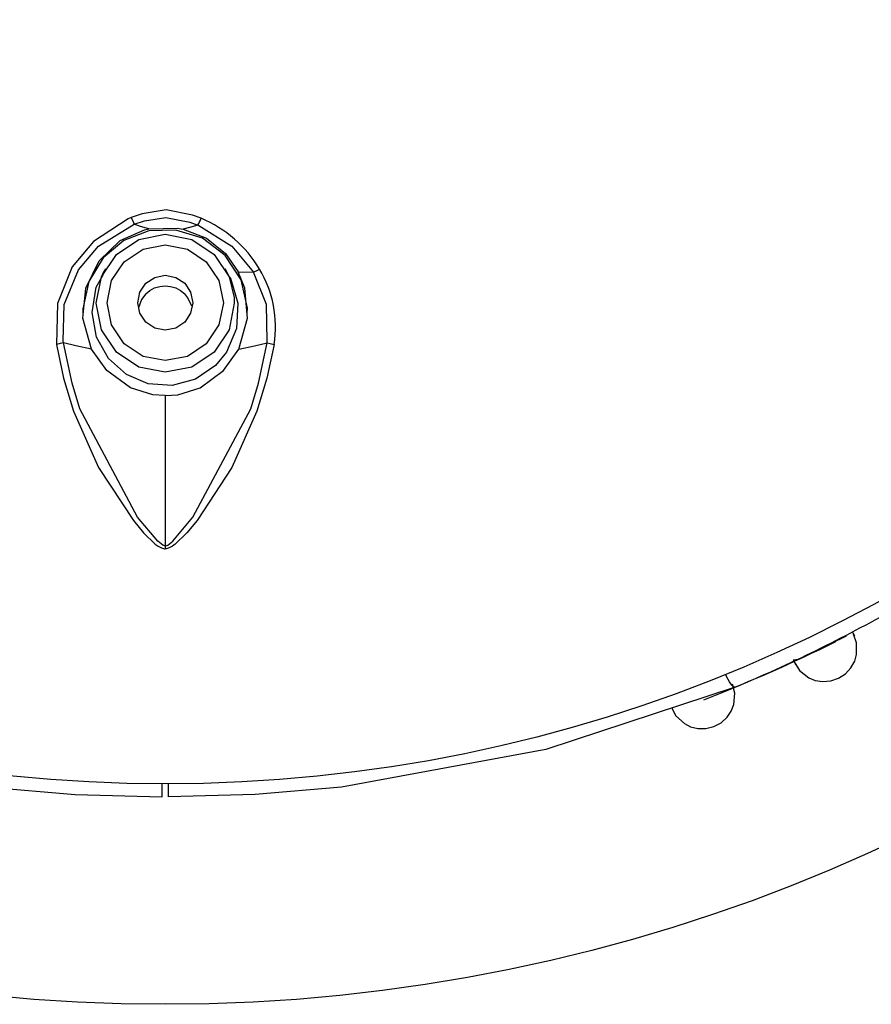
# Model space of a CAD drawing. Header units: millimetres. Extents: x -0.13 to 0.24, y 0 to 1.59.
# Tile 13 of 68: x 0.0683 to 0.0838, y 0.4389 to 0.4568. Entities that reach past the tile are written whole.
import ezdxf

# ---------------------------------------------------------------- set-up
doc = ezdxf.new("R2010")
doc.units = ezdxf.units.MM
doc.layers.add('BLOCKS', color=3, linetype='Continuous')

msp = doc.modelspace()

# ---------------------------------------------------------------- linework, layer by layer
at = {"layer": 'BLOCKS'}
for points, knots in [([(0.101966, 0.469931), (0.101966, 0.48705), (0.088091, 0.500928), (0.070972, 0.500928), (0.070972, 0.500928), (0.053853, 0.500928), (0.039976, 0.48705), (0.039976, 0.469931), (0.039976, 0.469931), (0.039976, 0.452815), (0.053853, 0.438935), (0.070972, 0.438935), (0.070972, 0.438935), (0.088091, 0.438935), (0.101966, 0.452815), (0.101966, 0.469931)], [0, 0, 0, 0, 0.25, 0.25, 0.25, 0.25, 0.5, 0.5, 0.5, 0.5, 0.75, 0.75, 0.75, 0.75, 1, 1, 1, 1]), ([(0.097965, 0.469931), (0.097965, 0.484842), (0.08588, 0.496926), (0.070972, 0.496926), (0.070972, 0.496926), (0.056064, 0.496926), (0.043979, 0.484842), (0.043979, 0.469931), (0.043979, 0.469931), (0.043979, 0.455023), (0.056064, 0.442939), (0.070972, 0.442939), (0.070972, 0.442939), (0.08588, 0.442939), (0.097965, 0.455023), (0.097965, 0.469931)], [0, 0, 0, 0, 0.25, 0.25, 0.25, 0.25, 0.5, 0.5, 0.5, 0.5, 0.75, 0.75, 0.75, 0.75, 1, 1, 1, 1]), ([(0.070353, 0.453229), (0.070353, 0.453229), (0.070299, 0.453204), (0.070299, 0.453204), (0.070299, 0.453204), (0.070299, 0.453204), (0.069666, 0.452792), (0.069666, 0.452792), (0.069666, 0.452792), (0.069666, 0.452792), (0.069283, 0.45233), (0.069283, 0.45233), (0.069283, 0.45233), (0.069283, 0.45233), (0.069014, 0.451664), (0.069014, 0.451664), (0.069014, 0.451664), (0.069014, 0.451664), (0.068995, 0.450923), (0.068995, 0.450923)], [0, 0, 0, 0, 0.2, 0.2, 0.2, 0.2, 0.4, 0.4, 0.4, 0.4, 0.6, 0.6, 0.6, 0.6, 0.8, 0.8, 0.8, 0.8, 1, 1, 1, 1]), ([(0.071624, 0.453212), (0.071624, 0.453212), (0.071467, 0.45327), (0.071467, 0.45327), (0.071467, 0.45327), (0.071467, 0.45327), (0.070986, 0.453365), (0.070986, 0.453365), (0.070986, 0.453365), (0.070986, 0.453365), (0.07055, 0.453295), (0.07055, 0.453295), (0.07055, 0.453295), (0.07055, 0.453295), (0.070353, 0.453229), (0.070353, 0.453229)], [0, 0, 0, 0, 0.25, 0.25, 0.25, 0.25, 0.5, 0.5, 0.5, 0.5, 0.75, 0.75, 0.75, 0.75, 1, 1, 1, 1]), ([(0.070353, 0.453229), (0.070353, 0.453229), (0.070394, 0.453137), (0.070394, 0.453137), (0.070394, 0.453137), (0.070394, 0.453137), (0.070409, 0.453106), (0.070409, 0.453106)], [0, 0, 0, 0, 0.5, 0.5, 0.5, 0.5, 1, 1, 1, 1]), ([(0.070409, 0.453106), (0.070409, 0.453106), (0.070409, 0.453106), (0.070409, 0.453106), (0.070409, 0.453106), (0.070409, 0.453106), (0.070593, 0.453169), (0.070593, 0.453169), (0.070593, 0.453169), (0.070593, 0.453169), (0.070982, 0.453229), (0.070982, 0.453229), (0.070982, 0.453229), (0.070982, 0.453229), (0.071417, 0.453144), (0.071417, 0.453144), (0.071417, 0.453144), (0.071417, 0.453144), (0.071566, 0.45309), (0.071566, 0.45309), (0.071566, 0.45309), (0.071566, 0.45309), (0.071566, 0.45309), (0.071566, 0.45309)], [0, 0, 0, 0, 0.166667, 0.166667, 0.166667, 0.166667, 0.333333, 0.333333, 0.333333, 0.333333, 0.5, 0.5, 0.5, 0.5, 0.666667, 0.666667, 0.666667, 0.666667, 0.833333, 0.833333, 0.833333, 0.833333, 1, 1, 1, 1]), ([(0.069123, 0.450952), (0.069123, 0.450952), (0.069123, 0.450952), (0.069123, 0.450952), (0.069123, 0.450952), (0.069123, 0.450952), (0.069117, 0.450981), (0.069117, 0.450981), (0.069117, 0.450981), (0.069117, 0.450981), (0.069136, 0.451645), (0.069136, 0.451645), (0.069136, 0.451645), (0.069136, 0.451645), (0.069394, 0.452274), (0.069394, 0.452274), (0.069394, 0.452274), (0.069394, 0.452274), (0.069759, 0.452705), (0.069759, 0.452705), (0.069759, 0.452705), (0.069759, 0.452705), (0.070409, 0.453106), (0.070409, 0.453106), (0.070409, 0.453106), (0.070409, 0.453106), (0.070409, 0.453106), (0.070409, 0.453106)], [0, 0, 0, 0, 0.142857, 0.142857, 0.142857, 0.142857, 0.285714, 0.285714, 0.285714, 0.285714, 0.428571, 0.428571, 0.428571, 0.428571, 0.571429, 0.571429, 0.571429, 0.571429, 0.714286, 0.714286, 0.714286, 0.714286, 0.857143, 0.857143, 0.857143, 0.857143, 1, 1, 1, 1]), ([(0.070409, 0.453106), (0.070409, 0.453106), (0.070409, 0.453106), (0.070409, 0.453106), (0.070409, 0.453106), (0.070409, 0.453106), (0.070409, 0.453106), (0.070409, 0.453106)], [0, 0, 0, 0, 0.5, 0.5, 0.5, 0.5, 1, 1, 1, 1]), ([(0.070672, 0.453019), (0.070672, 0.453019), (0.070523, 0.453063), (0.070523, 0.453063), (0.070523, 0.453063), (0.070523, 0.453063), (0.070409, 0.453106), (0.070409, 0.453106)], [0, 0, 0, 0, 0.5, 0.5, 0.5, 0.5, 1, 1, 1, 1]), ([(0.070672, 0.453019), (0.070672, 0.453019), (0.071191, 0.453034), (0.071191, 0.453034), (0.071191, 0.453034), (0.071191, 0.453034), (0.071299, 0.453013), (0.071299, 0.453013)], [0, 0, 0, 0, 0.5, 0.5, 0.5, 0.5, 1, 1, 1, 1]), ([(0.071566, 0.45309), (0.071566, 0.45309), (0.071415, 0.453044), (0.071415, 0.453044), (0.071415, 0.453044), (0.071415, 0.453044), (0.071299, 0.453013), (0.071299, 0.453013)], [0, 0, 0, 0, 0.5, 0.5, 0.5, 0.5, 1, 1, 1, 1]), ([(0.071566, 0.45309), (0.071566, 0.45309), (0.071566, 0.45309), (0.071566, 0.45309), (0.071566, 0.45309), (0.071566, 0.45309), (0.07158, 0.453084), (0.07158, 0.453084), (0.07158, 0.453084), (0.07158, 0.453084), (0.072179, 0.452707), (0.072179, 0.452707), (0.072179, 0.452707), (0.072179, 0.452707), (0.072574, 0.452235), (0.072574, 0.452235)], [0, 0, 0, 0, 0.25, 0.25, 0.25, 0.25, 0.5, 0.5, 0.5, 0.5, 0.75, 0.75, 0.75, 0.75, 1, 1, 1, 1]), ([(0.072458, 0.451496), (0.072458, 0.451496), (0.072468, 0.451583), (0.072468, 0.451583), (0.072468, 0.451583), (0.072468, 0.451583), (0.072348, 0.452094), (0.072348, 0.452094), (0.072348, 0.452094), (0.072348, 0.452094), (0.072061, 0.452535), (0.072061, 0.452535), (0.072061, 0.452535), (0.072061, 0.452535), (0.071647, 0.45285), (0.071647, 0.45285), (0.071647, 0.45285), (0.071647, 0.45285), (0.071164, 0.452999), (0.071164, 0.452999), (0.071164, 0.452999), (0.071164, 0.452999), (0.070674, 0.452982), (0.070674, 0.452982), (0.070674, 0.452982), (0.070674, 0.452982), (0.07022, 0.452808), (0.07022, 0.452808), (0.07022, 0.452808), (0.07022, 0.452808), (0.069844, 0.452494), (0.069844, 0.452494), (0.069844, 0.452494), (0.069844, 0.452494), (0.069583, 0.452067), (0.069583, 0.452067), (0.069583, 0.452067), (0.069583, 0.452067), (0.069473, 0.451566), (0.069473, 0.451566), (0.069473, 0.451566), (0.069473, 0.451566), (0.069477, 0.451494), (0.069477, 0.451494)], [0, 0, 0, 0, 0.090909, 0.090909, 0.090909, 0.090909, 0.181818, 0.181818, 0.181818, 0.181818, 0.272727, 0.272727, 0.272727, 0.272727, 0.363636, 0.363636, 0.363636, 0.363636, 0.454545, 0.454545, 0.454545, 0.454545, 0.545455, 0.545455, 0.545455, 0.545455, 0.636364, 0.636364, 0.636364, 0.636364, 0.727273, 0.727273, 0.727273, 0.727273, 0.818182, 0.818182, 0.818182, 0.818182, 0.909091, 0.909091, 0.909091, 0.909091, 1, 1, 1, 1]), ([(0.069635, 0.450836), (0.069635, 0.450836), (0.069477, 0.451397), (0.069477, 0.451397), (0.069477, 0.451397), (0.069477, 0.451397), (0.069529, 0.451945), (0.069529, 0.451945), (0.069529, 0.451945), (0.069529, 0.451945), (0.069769, 0.452442), (0.069769, 0.452442), (0.069769, 0.452442), (0.069769, 0.452442), (0.070156, 0.452808), (0.070156, 0.452808), (0.070156, 0.452808), (0.070156, 0.452808), (0.070593, 0.453001), (0.070593, 0.453001), (0.070593, 0.453001), (0.070593, 0.453001), (0.070672, 0.453019), (0.070672, 0.453019)], [0, 0, 0, 0, 0.166667, 0.166667, 0.166667, 0.166667, 0.333333, 0.333333, 0.333333, 0.333333, 0.5, 0.5, 0.5, 0.5, 0.666667, 0.666667, 0.666667, 0.666667, 0.833333, 0.833333, 0.833333, 0.833333, 1, 1, 1, 1]), ([(0.069717, 0.45167), (0.069717, 0.45167), (0.069811, 0.452148), (0.069811, 0.452148), (0.069811, 0.452148), (0.069811, 0.452148), (0.070084, 0.452554), (0.070084, 0.452554), (0.070084, 0.452554), (0.070084, 0.452554), (0.070492, 0.452825), (0.070492, 0.452825), (0.070492, 0.452825), (0.070492, 0.452825), (0.070972, 0.452922), (0.070972, 0.452922)], [0, 0, 0, 0, 0.25, 0.25, 0.25, 0.25, 0.5, 0.5, 0.5, 0.5, 0.75, 0.75, 0.75, 0.75, 1, 1, 1, 1]), ([(0.070972, 0.452922), (0.070972, 0.452922), (0.071452, 0.452825), (0.071452, 0.452825), (0.071452, 0.452825), (0.071452, 0.452825), (0.07186, 0.452554), (0.07186, 0.452554), (0.07186, 0.452554), (0.07186, 0.452554), (0.072131, 0.452148), (0.072131, 0.452148), (0.072131, 0.452148), (0.072131, 0.452148), (0.072222, 0.451773), (0.072222, 0.451773)], [0, 0, 0, 0, 0.25, 0.25, 0.25, 0.25, 0.5, 0.5, 0.5, 0.5, 0.75, 0.75, 0.75, 0.75, 1, 1, 1, 1]), ([(0.071299, 0.453013), (0.071299, 0.453013), (0.071719, 0.452852), (0.071719, 0.452852), (0.071719, 0.452852), (0.071719, 0.452852), (0.072067, 0.452572), (0.072067, 0.452572), (0.072067, 0.452572), (0.072067, 0.452572), (0.072299, 0.452241), (0.072299, 0.452241)], [0, 0, 0, 0, 0.333333, 0.333333, 0.333333, 0.333333, 0.666667, 0.666667, 0.666667, 0.666667, 1, 1, 1, 1]), ([(0.070972, 0.450627), (0.070972, 0.450627), (0.071375, 0.450705), (0.071375, 0.450705), (0.071375, 0.450705), (0.071375, 0.450705), (0.071717, 0.450935), (0.071717, 0.450935), (0.071717, 0.450935), (0.071717, 0.450935), (0.071947, 0.451277), (0.071947, 0.451277), (0.071947, 0.451277), (0.071947, 0.451277), (0.072028, 0.451678), (0.072028, 0.451678), (0.072028, 0.451678), (0.072028, 0.451678), (0.071947, 0.452082), (0.071947, 0.452082), (0.071947, 0.452082), (0.071947, 0.452082), (0.071717, 0.452423), (0.071717, 0.452423), (0.071717, 0.452423), (0.071717, 0.452423), (0.071375, 0.452651), (0.071375, 0.452651), (0.071375, 0.452651), (0.071375, 0.452651), (0.070972, 0.452732), (0.070972, 0.452732), (0.070972, 0.452732), (0.070972, 0.452732), (0.070568, 0.452651), (0.070568, 0.452651), (0.070568, 0.452651), (0.070568, 0.452651), (0.070225, 0.452423), (0.070225, 0.452423), (0.070225, 0.452423), (0.070225, 0.452423), (0.069997, 0.452082), (0.069997, 0.452082), (0.069997, 0.452082), (0.069997, 0.452082), (0.069918, 0.451678), (0.069918, 0.451678), (0.069918, 0.451678), (0.069918, 0.451678), (0.069997, 0.451277), (0.069997, 0.451277), (0.069997, 0.451277), (0.069997, 0.451277), (0.070225, 0.450935), (0.070225, 0.450935), (0.070225, 0.450935), (0.070225, 0.450935), (0.070568, 0.450705), (0.070568, 0.450705), (0.070568, 0.450705), (0.070568, 0.450705), (0.070972, 0.450627), (0.070972, 0.450627)], [0, 0, 0, 0, 0.0625, 0.0625, 0.0625, 0.0625, 0.125, 0.125, 0.125, 0.125, 0.1875, 0.1875, 0.1875, 0.1875, 0.25, 0.25, 0.25, 0.25, 0.3125, 0.3125, 0.3125, 0.3125, 0.375, 0.375, 0.375, 0.375, 0.4375, 0.4375, 0.4375, 0.4375, 0.5, 0.5, 0.5, 0.5, 0.5625, 0.5625, 0.5625, 0.5625, 0.625, 0.625, 0.625, 0.625, 0.6875, 0.6875, 0.6875, 0.6875, 0.75, 0.75, 0.75, 0.75, 0.8125, 0.8125, 0.8125, 0.8125, 0.875, 0.875, 0.875, 0.875, 0.9375, 0.9375, 0.9375, 0.9375, 1, 1, 1, 1]), ([(0.071885, 0.45054), (0.071885, 0.45054), (0.07152, 0.450291), (0.07152, 0.450291), (0.07152, 0.450291), (0.07152, 0.450291), (0.071096, 0.450177), (0.071096, 0.450177), (0.071096, 0.450177), (0.071096, 0.450177), (0.070661, 0.450208), (0.070661, 0.450208), (0.070661, 0.450208), (0.070661, 0.450208), (0.070266, 0.450378), (0.070266, 0.450378), (0.070266, 0.450378), (0.070266, 0.450378), (0.069941, 0.450668), (0.069941, 0.450668), (0.069941, 0.450668), (0.069941, 0.450668), (0.069726, 0.451055), (0.069726, 0.451055), (0.069726, 0.451055), (0.069726, 0.451055), (0.069645, 0.451502), (0.069645, 0.451502), (0.069645, 0.451502), (0.069645, 0.451502), (0.069719, 0.45196), (0.069719, 0.45196), (0.069719, 0.45196), (0.069719, 0.45196), (0.069844, 0.452183), (0.069844, 0.452183)], [0, 0, 0, 0, 0.111111, 0.111111, 0.111111, 0.111111, 0.222222, 0.222222, 0.222222, 0.222222, 0.333333, 0.333333, 0.333333, 0.333333, 0.444444, 0.444444, 0.444444, 0.444444, 0.555556, 0.555556, 0.555556, 0.555556, 0.666667, 0.666667, 0.666667, 0.666667, 0.777778, 0.777778, 0.777778, 0.777778, 0.888889, 0.888889, 0.888889, 0.888889, 1, 1, 1, 1]), ([(0.070972, 0.451179), (0.070972, 0.451179), (0.071162, 0.451219), (0.071162, 0.451219), (0.071162, 0.451219), (0.071162, 0.451219), (0.071326, 0.451326), (0.071326, 0.451326), (0.071326, 0.451326), (0.071326, 0.451326), (0.071433, 0.451488), (0.071433, 0.451488), (0.071433, 0.451488), (0.071433, 0.451488), (0.071471, 0.451678), (0.071471, 0.451678), (0.071471, 0.451678), (0.071471, 0.451678), (0.071433, 0.451871), (0.071433, 0.451871), (0.071433, 0.451871), (0.071433, 0.451871), (0.071326, 0.452032), (0.071326, 0.452032), (0.071326, 0.452032), (0.071326, 0.452032), (0.071162, 0.45214), (0.071162, 0.45214), (0.071162, 0.45214), (0.071162, 0.45214), (0.070972, 0.452177), (0.070972, 0.452177), (0.070972, 0.452177), (0.070972, 0.452177), (0.070781, 0.45214), (0.070781, 0.45214), (0.070781, 0.45214), (0.070781, 0.45214), (0.070618, 0.452032), (0.070618, 0.452032), (0.070618, 0.452032), (0.070618, 0.452032), (0.07051, 0.451871), (0.07051, 0.451871), (0.07051, 0.451871), (0.07051, 0.451871), (0.070471, 0.451678), (0.070471, 0.451678), (0.070471, 0.451678), (0.070471, 0.451678), (0.07051, 0.451488), (0.07051, 0.451488), (0.07051, 0.451488), (0.07051, 0.451488), (0.070618, 0.451326), (0.070618, 0.451326), (0.070618, 0.451326), (0.070618, 0.451326), (0.070781, 0.451219), (0.070781, 0.451219), (0.070781, 0.451219), (0.070781, 0.451219), (0.070972, 0.451179), (0.070972, 0.451179)], [0, 0, 0, 0, 0.0625, 0.0625, 0.0625, 0.0625, 0.125, 0.125, 0.125, 0.125, 0.1875, 0.1875, 0.1875, 0.1875, 0.25, 0.25, 0.25, 0.25, 0.3125, 0.3125, 0.3125, 0.3125, 0.375, 0.375, 0.375, 0.375, 0.4375, 0.4375, 0.4375, 0.4375, 0.5, 0.5, 0.5, 0.5, 0.5625, 0.5625, 0.5625, 0.5625, 0.625, 0.625, 0.625, 0.625, 0.6875, 0.6875, 0.6875, 0.6875, 0.75, 0.75, 0.75, 0.75, 0.8125, 0.8125, 0.8125, 0.8125, 0.875, 0.875, 0.875, 0.875, 0.9375, 0.9375, 0.9375, 0.9375, 1, 1, 1, 1]), ([(0.072106, 0.452185), (0.072106, 0.452185), (0.072164, 0.452105), (0.072164, 0.452105), (0.072164, 0.452105), (0.072164, 0.452105), (0.072288, 0.45167), (0.072288, 0.45167), (0.072288, 0.45167), (0.072288, 0.45167), (0.072263, 0.45121), (0.072263, 0.45121), (0.072263, 0.45121), (0.072263, 0.45121), (0.072083, 0.45078), (0.072083, 0.45078), (0.072083, 0.45078), (0.072083, 0.45078), (0.071885, 0.45054), (0.071885, 0.45054)], [0, 0, 0, 0, 0.2, 0.2, 0.2, 0.2, 0.4, 0.4, 0.4, 0.4, 0.6, 0.6, 0.6, 0.6, 0.8, 0.8, 0.8, 0.8, 1, 1, 1, 1]), ([(0.072307, 0.450836), (0.072307, 0.450836), (0.072464, 0.451397), (0.072464, 0.451397), (0.072464, 0.451397), (0.072464, 0.451397), (0.072415, 0.451945), (0.072415, 0.451945), (0.072415, 0.451945), (0.072415, 0.451945), (0.072299, 0.452241), (0.072299, 0.452241)], [0, 0, 0, 0, 0.333333, 0.333333, 0.333333, 0.333333, 0.666667, 0.666667, 0.666667, 0.666667, 1, 1, 1, 1]), ([(0.072574, 0.452235), (0.072574, 0.452235), (0.072611, 0.452252), (0.072611, 0.452252), (0.072611, 0.452252), (0.072611, 0.452252), (0.072626, 0.452258), (0.072626, 0.452258), (0.072626, 0.452258), (0.072626, 0.452258), (0.072684, 0.452291), (0.072684, 0.452291)], [0, 0, 0, 0, 0.333333, 0.333333, 0.333333, 0.333333, 0.666667, 0.666667, 0.666667, 0.666667, 1, 1, 1, 1]), ([(0.07282, 0.450952), (0.07282, 0.450952), (0.07282, 0.450952), (0.07282, 0.450952), (0.07282, 0.450952), (0.07282, 0.450952), (0.072824, 0.450981), (0.072824, 0.450981), (0.072824, 0.450981), (0.072824, 0.450981), (0.072808, 0.451645), (0.072808, 0.451645), (0.072808, 0.451645), (0.072808, 0.451645), (0.072574, 0.452235), (0.072574, 0.452235)], [0, 0, 0, 0, 0.25, 0.25, 0.25, 0.25, 0.5, 0.5, 0.5, 0.5, 0.75, 0.75, 0.75, 0.75, 1, 1, 1, 1]), ([(0.070618, 0.451838), (0.070618, 0.451838), (0.070692, 0.4519), (0.070692, 0.4519), (0.070692, 0.4519), (0.070692, 0.4519), (0.070779, 0.451947), (0.070779, 0.451947), (0.070779, 0.451947), (0.070779, 0.451947), (0.070872, 0.451976), (0.070872, 0.451976), (0.070872, 0.451976), (0.070872, 0.451976), (0.070972, 0.451987), (0.070972, 0.451987), (0.070972, 0.451987), (0.070972, 0.451987), (0.071069, 0.451976), (0.071069, 0.451976), (0.071069, 0.451976), (0.071069, 0.451976), (0.071162, 0.451947), (0.071162, 0.451947), (0.071162, 0.451947), (0.071162, 0.451947), (0.071251, 0.4519), (0.071251, 0.4519), (0.071251, 0.4519), (0.071251, 0.4519), (0.071328, 0.451838), (0.071328, 0.451838)], [0, 0, 0, 0, 0.125, 0.125, 0.125, 0.125, 0.25, 0.25, 0.25, 0.25, 0.375, 0.375, 0.375, 0.375, 0.5, 0.5, 0.5, 0.5, 0.625, 0.625, 0.625, 0.625, 0.75, 0.75, 0.75, 0.75, 0.875, 0.875, 0.875, 0.875, 1, 1, 1, 1]), ([(0.072222, 0.451773), (0.072222, 0.451773), (0.072226, 0.451668), (0.072226, 0.451668), (0.072226, 0.451668), (0.072226, 0.451668), (0.072131, 0.451188), (0.072131, 0.451188), (0.072131, 0.451188), (0.072131, 0.451188), (0.07186, 0.450782), (0.07186, 0.450782), (0.07186, 0.450782), (0.07186, 0.450782), (0.071452, 0.450511), (0.071452, 0.450511), (0.071452, 0.450511), (0.071452, 0.450511), (0.070972, 0.450415), (0.070972, 0.450415), (0.070972, 0.450415), (0.070972, 0.450415), (0.070492, 0.450511), (0.070492, 0.450511), (0.070492, 0.450511), (0.070492, 0.450511), (0.070084, 0.450782), (0.070084, 0.450782), (0.070084, 0.450782), (0.070084, 0.450782), (0.069811, 0.451188), (0.069811, 0.451188), (0.069811, 0.451188), (0.069811, 0.451188), (0.069717, 0.451668), (0.069717, 0.451668), (0.069717, 0.451668), (0.069717, 0.451668), (0.069717, 0.45167), (0.069717, 0.45167)], [0, 0, 0, 0, 0.1, 0.1, 0.1, 0.1, 0.2, 0.2, 0.2, 0.2, 0.3, 0.3, 0.3, 0.3, 0.4, 0.4, 0.4, 0.4, 0.5, 0.5, 0.5, 0.5, 0.6, 0.6, 0.6, 0.6, 0.7, 0.7, 0.7, 0.7, 0.8, 0.8, 0.8, 0.8, 0.9, 0.9, 0.9, 0.9, 1, 1, 1, 1]), ([(0.070618, 0.451838), (0.070618, 0.451838), (0.070539, 0.451738), (0.070539, 0.451738), (0.070539, 0.451738), (0.070539, 0.451738), (0.070483, 0.451585), (0.070483, 0.451585)], [0, 0, 0, 0, 0.5, 0.5, 0.5, 0.5, 1, 1, 1, 1]), ([(0.071454, 0.451616), (0.071454, 0.451616), (0.071382, 0.451769), (0.071382, 0.451769), (0.071382, 0.451769), (0.071382, 0.451769), (0.071328, 0.451838), (0.071328, 0.451838)], [0, 0, 0, 0, 0.5, 0.5, 0.5, 0.5, 1, 1, 1, 1]), ([(0.069123, 0.450952), (0.069123, 0.450952), (0.069065, 0.450937), (0.069065, 0.450937), (0.069065, 0.450937), (0.069065, 0.450937), (0.069043, 0.450933), (0.069043, 0.450933), (0.069043, 0.450933), (0.069043, 0.450933), (0.068995, 0.450923), (0.068995, 0.450923)], [0, 0, 0, 0, 0.333333, 0.333333, 0.333333, 0.333333, 0.666667, 0.666667, 0.666667, 0.666667, 1, 1, 1, 1]), ([(0.068995, 0.450923), (0.068995, 0.450923), (0.069123, 0.45031), (0.069123, 0.45031), (0.069123, 0.45031), (0.069123, 0.45031), (0.069308, 0.449707), (0.069308, 0.449707), (0.069308, 0.449707), (0.069308, 0.449707), (0.069761, 0.448685), (0.069761, 0.448685), (0.069761, 0.448685), (0.069761, 0.448685), (0.070394, 0.447722), (0.070394, 0.447722), (0.070394, 0.447722), (0.070394, 0.447722), (0.070579, 0.447501), (0.070579, 0.447501), (0.070579, 0.447501), (0.070579, 0.447501), (0.07079, 0.447294), (0.07079, 0.447294), (0.07079, 0.447294), (0.07079, 0.447294), (0.070843, 0.447255), (0.070843, 0.447255), (0.070843, 0.447255), (0.070843, 0.447255), (0.070904, 0.447224), (0.070904, 0.447224), (0.070904, 0.447224), (0.070904, 0.447224), (0.070957, 0.447209), (0.070957, 0.447209), (0.070957, 0.447209), (0.070957, 0.447209), (0.070972, 0.447209), (0.070972, 0.447209)], [0, 0, 0, 0, 0.1, 0.1, 0.1, 0.1, 0.2, 0.2, 0.2, 0.2, 0.3, 0.3, 0.3, 0.3, 0.4, 0.4, 0.4, 0.4, 0.5, 0.5, 0.5, 0.5, 0.6, 0.6, 0.6, 0.6, 0.7, 0.7, 0.7, 0.7, 0.8, 0.8, 0.8, 0.8, 0.9, 0.9, 0.9, 0.9, 1, 1, 1, 1]), ([(0.070972, 0.447261), (0.070972, 0.447261), (0.070964, 0.447261), (0.070964, 0.447261), (0.070964, 0.447261), (0.070964, 0.447261), (0.070926, 0.447275), (0.070926, 0.447275), (0.070926, 0.447275), (0.070926, 0.447275), (0.070835, 0.44735), (0.070835, 0.44735), (0.070835, 0.44735), (0.070835, 0.44735), (0.070467, 0.447784), (0.070467, 0.447784), (0.070467, 0.447784), (0.070467, 0.447784), (0.069419, 0.449753), (0.069419, 0.449753), (0.069419, 0.449753), (0.069419, 0.449753), (0.069279, 0.450219), (0.069279, 0.450219), (0.069279, 0.450219), (0.069279, 0.450219), (0.069123, 0.450952), (0.069123, 0.450952)], [0, 0, 0, 0, 0.142857, 0.142857, 0.142857, 0.142857, 0.285714, 0.285714, 0.285714, 0.285714, 0.428571, 0.428571, 0.428571, 0.428571, 0.571429, 0.571429, 0.571429, 0.571429, 0.714286, 0.714286, 0.714286, 0.714286, 0.857143, 0.857143, 0.857143, 0.857143, 1, 1, 1, 1]), ([(0.069635, 0.450836), (0.069635, 0.450836), (0.069347, 0.450898), (0.069347, 0.450898), (0.069347, 0.450898), (0.069347, 0.450898), (0.069123, 0.450952), (0.069123, 0.450952)], [0, 0, 0, 0, 0.5, 0.5, 0.5, 0.5, 1, 1, 1, 1]), ([(0.070972, 0.447261), (0.070972, 0.447261), (0.070982, 0.447261), (0.070982, 0.447261), (0.070982, 0.447261), (0.070982, 0.447261), (0.071019, 0.447275), (0.071019, 0.447275), (0.071019, 0.447275), (0.071019, 0.447275), (0.071108, 0.44735), (0.071108, 0.44735), (0.071108, 0.44735), (0.071108, 0.44735), (0.071475, 0.447784), (0.071475, 0.447784), (0.071475, 0.447784), (0.071475, 0.447784), (0.072524, 0.449753), (0.072524, 0.449753), (0.072524, 0.449753), (0.072524, 0.449753), (0.072667, 0.450219), (0.072667, 0.450219), (0.072667, 0.450219), (0.072667, 0.450219), (0.07282, 0.450952), (0.07282, 0.450952)], [0, 0, 0, 0, 0.142857, 0.142857, 0.142857, 0.142857, 0.285714, 0.285714, 0.285714, 0.285714, 0.428571, 0.428571, 0.428571, 0.428571, 0.571429, 0.571429, 0.571429, 0.571429, 0.714286, 0.714286, 0.714286, 0.714286, 0.857143, 0.857143, 0.857143, 0.857143, 1, 1, 1, 1]), ([(0.072947, 0.450923), (0.072947, 0.450923), (0.072818, 0.45031), (0.072818, 0.45031), (0.072818, 0.45031), (0.072818, 0.45031), (0.072636, 0.449707), (0.072636, 0.449707), (0.072636, 0.449707), (0.072636, 0.449707), (0.072181, 0.448685), (0.072181, 0.448685), (0.072181, 0.448685), (0.072181, 0.448685), (0.071551, 0.447722), (0.071551, 0.447722), (0.071551, 0.447722), (0.071551, 0.447722), (0.071363, 0.447501), (0.071363, 0.447501), (0.071363, 0.447501), (0.071363, 0.447501), (0.071154, 0.447294), (0.071154, 0.447294), (0.071154, 0.447294), (0.071154, 0.447294), (0.071102, 0.447255), (0.071102, 0.447255), (0.071102, 0.447255), (0.071102, 0.447255), (0.07104, 0.447224), (0.07104, 0.447224), (0.07104, 0.447224), (0.07104, 0.447224), (0.070986, 0.447209), (0.070986, 0.447209), (0.070986, 0.447209), (0.070986, 0.447209), (0.070972, 0.447209), (0.070972, 0.447209)], [0, 0, 0, 0, 0.1, 0.1, 0.1, 0.1, 0.2, 0.2, 0.2, 0.2, 0.3, 0.3, 0.3, 0.3, 0.4, 0.4, 0.4, 0.4, 0.5, 0.5, 0.5, 0.5, 0.6, 0.6, 0.6, 0.6, 0.7, 0.7, 0.7, 0.7, 0.8, 0.8, 0.8, 0.8, 0.9, 0.9, 0.9, 0.9, 1, 1, 1, 1]), ([(0.072307, 0.450836), (0.072307, 0.450836), (0.072595, 0.450898), (0.072595, 0.450898), (0.072595, 0.450898), (0.072595, 0.450898), (0.07282, 0.450952), (0.07282, 0.450952)], [0, 0, 0, 0, 0.5, 0.5, 0.5, 0.5, 1, 1, 1, 1]), ([(0.07282, 0.450952), (0.07282, 0.450952), (0.072876, 0.450937), (0.072876, 0.450937), (0.072876, 0.450937), (0.072876, 0.450937), (0.072901, 0.450933), (0.072901, 0.450933), (0.072901, 0.450933), (0.072901, 0.450933), (0.072947, 0.450923), (0.072947, 0.450923)], [0, 0, 0, 0, 0.333333, 0.333333, 0.333333, 0.333333, 0.666667, 0.666667, 0.666667, 0.666667, 1, 1, 1, 1]), ([(0.070972, 0.449991), (0.070972, 0.449991), (0.070744, 0.450008), (0.070744, 0.450008), (0.070744, 0.450008), (0.070744, 0.450008), (0.070338, 0.450136), (0.070338, 0.450136), (0.070338, 0.450136), (0.070338, 0.450136), (0.069912, 0.450446), (0.069912, 0.450446), (0.069912, 0.450446), (0.069912, 0.450446), (0.069635, 0.450836), (0.069635, 0.450836)], [0, 0, 0, 0, 0.25, 0.25, 0.25, 0.25, 0.5, 0.5, 0.5, 0.5, 0.75, 0.75, 0.75, 0.75, 1, 1, 1, 1]), ([(0.070972, 0.449991), (0.070972, 0.449991), (0.0712, 0.450008), (0.0712, 0.450008), (0.0712, 0.450008), (0.0712, 0.450008), (0.071603, 0.450136), (0.071603, 0.450136), (0.071603, 0.450136), (0.071603, 0.450136), (0.072032, 0.450446), (0.072032, 0.450446), (0.072032, 0.450446), (0.072032, 0.450446), (0.072307, 0.450836), (0.072307, 0.450836)], [0, 0, 0, 0, 0.25, 0.25, 0.25, 0.25, 0.5, 0.5, 0.5, 0.5, 0.75, 0.75, 0.75, 0.75, 1, 1, 1, 1]), ([(0.08334, 0.445623), (0.08334, 0.445623), (0.083226, 0.445567), (0.083226, 0.445567), (0.083226, 0.445567), (0.083226, 0.445567), (0.083083, 0.445501), (0.083083, 0.445501), (0.083083, 0.445501), (0.083083, 0.445501), (0.083007, 0.445464), (0.083007, 0.445464), (0.083007, 0.445464), (0.083007, 0.445464), (0.082926, 0.445425), (0.082926, 0.445425), (0.082926, 0.445425), (0.082926, 0.445425), (0.082845, 0.445385), (0.082845, 0.445385), (0.082845, 0.445385), (0.082845, 0.445385), (0.082767, 0.445346), (0.082767, 0.445346), (0.082767, 0.445346), (0.082767, 0.445346), (0.082628, 0.445278), (0.082628, 0.445278), (0.082628, 0.445278), (0.082628, 0.445278), (0.082471, 0.445201), (0.082471, 0.445201), (0.082471, 0.445201), (0.082471, 0.445201), (0.082378, 0.445189), (0.082378, 0.445189)], [0, 0, 0, 0, 0.111111, 0.111111, 0.111111, 0.111111, 0.222222, 0.222222, 0.222222, 0.222222, 0.333333, 0.333333, 0.333333, 0.333333, 0.444444, 0.444444, 0.444444, 0.444444, 0.555556, 0.555556, 0.555556, 0.555556, 0.666667, 0.666667, 0.666667, 0.666667, 0.777778, 0.777778, 0.777778, 0.777778, 0.888889, 0.888889, 0.888889, 0.888889, 1, 1, 1, 1]), ([(0.082404, 0.445137), (0.082404, 0.445137), (0.082493, 0.444996), (0.082493, 0.444996), (0.082493, 0.444996), (0.082493, 0.444996), (0.082661, 0.444866), (0.082661, 0.444866), (0.082661, 0.444866), (0.082661, 0.444866), (0.082777, 0.444818), (0.082777, 0.444818), (0.082777, 0.444818), (0.082777, 0.444818), (0.082914, 0.444797), (0.082914, 0.444797), (0.082914, 0.444797), (0.082914, 0.444797), (0.083059, 0.44481), (0.083059, 0.44481), (0.083059, 0.44481), (0.083059, 0.44481), (0.083201, 0.44486), (0.083201, 0.44486), (0.083201, 0.44486), (0.083201, 0.44486), (0.083328, 0.44494), (0.083328, 0.44494), (0.083328, 0.44494), (0.083328, 0.44494), (0.083425, 0.445048), (0.083425, 0.445048), (0.083425, 0.445048), (0.083425, 0.445048), (0.083493, 0.445168), (0.083493, 0.445168), (0.083493, 0.445168), (0.083493, 0.445168), (0.083528, 0.445288), (0.083528, 0.445288), (0.083528, 0.445288), (0.083528, 0.445288), (0.083528, 0.445501), (0.083528, 0.445501), (0.083528, 0.445501), (0.083528, 0.445501), (0.083473, 0.445659), (0.083473, 0.445659)], [0, 0, 0, 0, 0.083333, 0.083333, 0.083333, 0.083333, 0.166667, 0.166667, 0.166667, 0.166667, 0.25, 0.25, 0.25, 0.25, 0.333333, 0.333333, 0.333333, 0.333333, 0.416667, 0.416667, 0.416667, 0.416667, 0.5, 0.5, 0.5, 0.5, 0.583333, 0.583333, 0.583333, 0.583333, 0.666667, 0.666667, 0.666667, 0.666667, 0.75, 0.75, 0.75, 0.75, 0.833333, 0.833333, 0.833333, 0.833333, 0.916667, 0.916667, 0.916667, 0.916667, 1, 1, 1, 1]), ([(0.08132, 0.444696), (0.08132, 0.444696), (0.081303, 0.444698), (0.081303, 0.444698), (0.081303, 0.444698), (0.081303, 0.444698), (0.081287, 0.444708), (0.081287, 0.444708), (0.081287, 0.444708), (0.081287, 0.444708), (0.081266, 0.444727), (0.081266, 0.444727), (0.081266, 0.444727), (0.081266, 0.444727), (0.081241, 0.444754), (0.081241, 0.444754), (0.081241, 0.444754), (0.081241, 0.444754), (0.081218, 0.444791), (0.081218, 0.444791), (0.081218, 0.444791), (0.081218, 0.444791), (0.081193, 0.444833), (0.081193, 0.444833), (0.081193, 0.444833), (0.081193, 0.444833), (0.081169, 0.44488), (0.081169, 0.44488), (0.081169, 0.44488), (0.081169, 0.44488), (0.081146, 0.44493), (0.081146, 0.44493)], [0, 0, 0, 0, 0.125, 0.125, 0.125, 0.125, 0.25, 0.25, 0.25, 0.25, 0.375, 0.375, 0.375, 0.375, 0.5, 0.5, 0.5, 0.5, 0.625, 0.625, 0.625, 0.625, 0.75, 0.75, 0.75, 0.75, 0.875, 0.875, 0.875, 0.875, 1, 1, 1, 1]), ([(0.060624, 0.444696), (0.060624, 0.444696), (0.064056, 0.443562), (0.064056, 0.443562), (0.064056, 0.443562), (0.064056, 0.443562), (0.067772, 0.442881), (0.067772, 0.442881), (0.067772, 0.442881), (0.067772, 0.442881), (0.069337, 0.442748), (0.069337, 0.442748), (0.069337, 0.442748), (0.069337, 0.442748), (0.070914, 0.442701), (0.070914, 0.442701)], [0, 0, 0, 0, 0.25, 0.25, 0.25, 0.25, 0.5, 0.5, 0.5, 0.5, 0.75, 0.75, 0.75, 0.75, 1, 1, 1, 1]), ([(0.08132, 0.444696), (0.08132, 0.444696), (0.077886, 0.443562), (0.077886, 0.443562), (0.077886, 0.443562), (0.077886, 0.443562), (0.07417, 0.442881), (0.07417, 0.442881), (0.07417, 0.442881), (0.07417, 0.442881), (0.072607, 0.442748), (0.072607, 0.442748), (0.072607, 0.442748), (0.072607, 0.442748), (0.071032, 0.442701), (0.071032, 0.442701)], [0, 0, 0, 0, 0.25, 0.25, 0.25, 0.25, 0.5, 0.5, 0.5, 0.5, 0.75, 0.75, 0.75, 0.75, 1, 1, 1, 1]), ([(0.080167, 0.444325), (0.080167, 0.444325), (0.080243, 0.444176), (0.080243, 0.444176), (0.080243, 0.444176), (0.080243, 0.444176), (0.080399, 0.444034), (0.080399, 0.444034), (0.080399, 0.444034), (0.080399, 0.444034), (0.08051, 0.443978), (0.08051, 0.443978), (0.08051, 0.443978), (0.08051, 0.443978), (0.080643, 0.443943), (0.080643, 0.443943), (0.080643, 0.443943), (0.080643, 0.443943), (0.080788, 0.443943), (0.080788, 0.443943), (0.080788, 0.443943), (0.080788, 0.443943), (0.080935, 0.44398), (0.080935, 0.44398), (0.080935, 0.44398), (0.080935, 0.44398), (0.081065, 0.44405), (0.081065, 0.44405), (0.081065, 0.44405), (0.081065, 0.44405), (0.081175, 0.44415), (0.081175, 0.44415), (0.081175, 0.44415), (0.081175, 0.44415), (0.081249, 0.444261), (0.081249, 0.444261), (0.081249, 0.444261), (0.081249, 0.444261), (0.081295, 0.444379), (0.081295, 0.444379), (0.081295, 0.444379), (0.081295, 0.444379), (0.081314, 0.444588), (0.081314, 0.444588), (0.081314, 0.444588), (0.081314, 0.444588), (0.081274, 0.444752), (0.081274, 0.444752)], [0, 0, 0, 0, 0.083333, 0.083333, 0.083333, 0.083333, 0.166667, 0.166667, 0.166667, 0.166667, 0.25, 0.25, 0.25, 0.25, 0.333333, 0.333333, 0.333333, 0.333333, 0.416667, 0.416667, 0.416667, 0.416667, 0.5, 0.5, 0.5, 0.5, 0.583333, 0.583333, 0.583333, 0.583333, 0.666667, 0.666667, 0.666667, 0.666667, 0.75, 0.75, 0.75, 0.75, 0.833333, 0.833333, 0.833333, 0.833333, 0.916667, 0.916667, 0.916667, 0.916667, 1, 1, 1, 1])]:
    msp.add_open_spline(points, degree=3, knots=knots, dxfattribs=at)
for points in [[(0.071566, 0.45309), (0.071587, 0.453129), (0.071605, 0.453171), (0.071624, 0.453212)], [(0.072684, 0.452291), (0.072437, 0.452703), (0.072065, 0.453024), (0.071624, 0.453212)], [(0.071566, 0.45309), (0.071566, 0.45309), (0.071566, 0.45309), (0.071566, 0.45309)], [(0.069885, 0.452293), (0.069885, 0.452293), (0.069825, 0.452194), (0.069825, 0.452194)], [(0.072117, 0.452194), (0.072117, 0.452194), (0.072059, 0.452293), (0.072059, 0.452293)], [(0.072299, 0.452241), (0.072299, 0.452241), (0.072574, 0.452235), (0.072574, 0.452235)], [(0.072947, 0.450923), (0.073023, 0.451397), (0.07293, 0.451879), (0.072684, 0.452291)], [(0.069123, 0.450952), (0.069123, 0.450952), (0.069123, 0.450952), (0.069123, 0.450952)], [(0.07282, 0.450952), (0.07282, 0.450952), (0.07282, 0.450952), (0.07282, 0.450952)], [(0.070972, 0.449991), (0.070972, 0.449991), (0.070972, 0.447261), (0.070972, 0.447261)], [(0.070972, 0.447261), (0.070972, 0.447261), (0.070972, 0.447209), (0.070972, 0.447209)], [(0.08132, 0.444696), (0.082313, 0.44511), (0.083282, 0.445586), (0.084218, 0.446118)], [(0.083446, 0.44571), (0.083446, 0.44571), (0.083489, 0.44563), (0.083489, 0.44563)], [(0.08075, 0.444468), (0.081566, 0.444783), (0.082367, 0.445137), (0.083152, 0.445526)], [(0.082378, 0.445191), (0.082378, 0.445191), (0.082417, 0.445106), (0.082417, 0.445106)], [(0.070914, 0.442701), (0.070914, 0.442701), (0.070914, 0.442939), (0.070914, 0.442939)], [(0.071032, 0.442701), (0.071032, 0.442701), (0.07103, 0.442939), (0.07103, 0.442939)]]:
    msp.add_open_spline(points, degree=3, dxfattribs=at)

doc.saveas('drawing.dxf')
